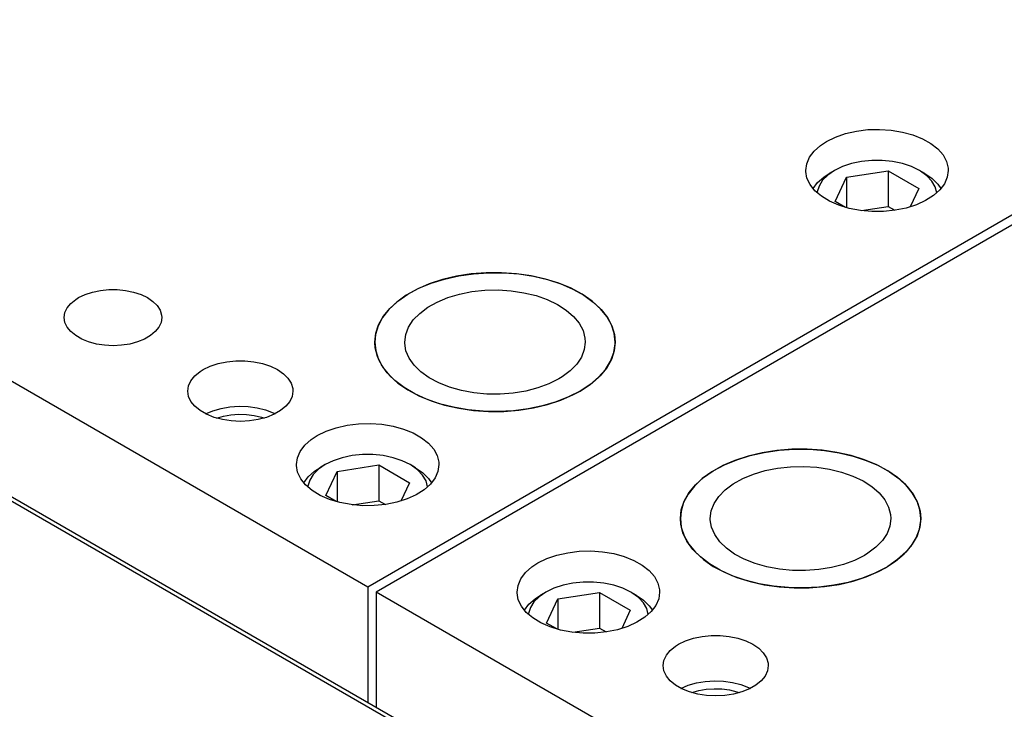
# Model space of a CAD drawing. Header units: inches. Extents: x 3 to 351, y 4 to 271.
# Tile 233 of 256: x 43.53 to 47.63, y 258.51 to 261.38. Entities that reach past the tile are written whole.
import ezdxf

# ---------------------------------------------------------------- set-up
doc = ezdxf.new("R2010")
doc.units = ezdxf.units.IN
doc.header["$LTSCALE"] = 0.5
doc.header["$MEASUREMENT"] = 0
doc.layers.add('DSS', color=7, linetype='Continuous')

msp = doc.modelspace()

# ---------------------------------------------------------------- linework, layer by layer
at = {"layer": 'DSS', "color": 9, "linetype": 'Continuous'}
for p, q in [((44.978, 259.0214), (35.4674, 264.5123)), ((51.6955, 262.8997), (44.978, 259.0214)), ((51.7309, 262.8793), (45.0134, 259.001)), ((46.9684, 260.9103), (47.0137, 260.9206)), ((47.0137, 260.9206), (47.0613, 260.9264)), ((47.0613, 260.9264), (47.1099, 260.9277)), ((47.1099, 260.9277), (47.1583, 260.9244)), ((47.1583, 260.9244), (47.2051, 260.9166)), ((47.2051, 260.9166), (47.249, 260.9045)), ((46.8642, 260.8611), (46.8894, 260.8777)), ((46.8894, 260.8777), (46.9266, 260.8958)), ((46.9266, 260.8958), (46.9684, 260.9103)), ((47.249, 260.9045), (47.2889, 260.8884)), ((47.2889, 260.8884), (47.3237, 260.8687)), ((46.8183, 260.8117), (46.8378, 260.8375)), ((46.8378, 260.8375), (46.8642, 260.8611)), ((47.3237, 260.8687), (47.3525, 260.846)), ((47.3525, 260.846), (47.3744, 260.821)), ((46.8065, 260.7845), (46.8183, 260.8117)), ((47.3744, 260.821), (47.389, 260.7941)), ((47.389, 260.7941), (47.3957, 260.7663)), ((46.8025, 260.7565), (46.8065, 260.7845)), ((46.8025, 260.7527), (46.8025, 260.7565)), ((46.8076, 260.7248), (46.8025, 260.7527)), ((47.3962, 260.7565), (47.3922, 260.7284)), ((47.3957, 260.7663), (47.3962, 260.7565)), ((46.8205, 260.6977), (46.8076, 260.7248)), ((47.3922, 260.7284), (47.3804, 260.7012)), ((46.8409, 260.6721), (46.8205, 260.6977)), ((46.8682, 260.6489), (46.8409, 260.6721)), ((47.3609, 260.6754), (47.3345, 260.6518)), ((47.3804, 260.7012), (47.3609, 260.6754)), ((46.9018, 260.6285), (46.8682, 260.6489)), ((46.9407, 260.6116), (46.9018, 260.6285)), ((47.3017, 260.631), (47.2634, 260.6136)), ((47.3345, 260.6518), (47.3017, 260.631)), ((46.9838, 260.5986), (46.9407, 260.6116)), ((47.0301, 260.5898), (46.9838, 260.5986)), ((47.0782, 260.5855), (47.0301, 260.5898)), ((47.1269, 260.5858), (47.0782, 260.5855)), ((47.1749, 260.5907), (47.1269, 260.5858)), ((47.2208, 260.6001), (47.1749, 260.5907)), ((47.2634, 260.6136), (47.2208, 260.6001)), ((45.2897, 260.3022), (45.2347, 260.2842)), ((45.2425, 260.2871), (45.2982, 260.3045)), ((45.3483, 260.316), (45.2897, 260.3022)), ((45.2982, 260.3045), (45.3571, 260.3177)), ((45.4094, 260.3255), (45.3483, 260.316)), ((45.3571, 260.3177), (45.4185, 260.3265)), ((45.4721, 260.3304), (45.4094, 260.3255)), ((45.4185, 260.3265), (45.4814, 260.3308)), ((45.5353, 260.3308), (45.4721, 260.3304)), ((45.4814, 260.3308), (45.5446, 260.3304)), ((45.5982, 260.3265), (45.5353, 260.3308)), ((45.5446, 260.3304), (45.6073, 260.3255)), ((45.6596, 260.3177), (45.5982, 260.3265)), ((45.6073, 260.3255), (45.6684, 260.316)), ((45.7186, 260.3045), (45.6596, 260.3177)), ((45.6684, 260.316), (45.727, 260.3022)), ((45.7742, 260.2871), (45.7186, 260.3045)), ((45.727, 260.3022), (45.782, 260.2842)), ((43.8315, 260.2504), (43.8648, 260.2574)), ((43.8648, 260.2574), (43.8997, 260.2609)), ((43.8997, 260.2609), (43.9351, 260.2609)), ((43.9351, 260.2609), (43.9699, 260.2574)), ((43.9699, 260.2574), (44.0032, 260.2504)), ((45.184, 260.2623), (45.1385, 260.237)), ((45.1448, 260.2409), (45.1911, 260.2658)), ((45.2347, 260.2842), (45.184, 260.2623)), ((45.1911, 260.2658), (45.2425, 260.2871)), ((45.4125, 260.2519), (45.4664, 260.2578)), ((45.4664, 260.2578), (45.5212, 260.259)), ((45.5212, 260.259), (45.5757, 260.2556)), ((45.5757, 260.2556), (45.6287, 260.2477)), ((45.8256, 260.2658), (45.7742, 260.2871)), ((45.782, 260.2842), (45.8327, 260.2623)), ((45.8719, 260.2409), (45.8256, 260.2658)), ((45.8327, 260.2623), (45.8783, 260.237)), ((43.7415, 260.2027), (43.7618, 260.2195)), ((43.7618, 260.2195), (43.7737, 260.227)), ((43.7737, 260.227), (43.8009, 260.2402)), ((43.8009, 260.2402), (43.8315, 260.2504)), ((44.0032, 260.2504), (44.0339, 260.2402)), ((44.0339, 260.2402), (44.061, 260.227)), ((44.061, 260.227), (44.0838, 260.2114)), ((45.1385, 260.237), (45.0989, 260.2085)), ((45.1043, 260.2129), (45.1448, 260.2409)), ((45.2675, 260.2087), (45.312, 260.2272)), ((45.312, 260.2272), (45.3607, 260.2417)), ((45.3607, 260.2417), (45.4125, 260.2519)), ((45.6287, 260.2477), (45.6792, 260.2354)), ((45.6792, 260.2354), (45.7261, 260.219)), ((45.7261, 260.219), (45.7684, 260.1988)), ((45.9124, 260.2129), (45.8719, 260.2409)), ((45.8783, 260.237), (45.9179, 260.2085)), ((43.7173, 260.1645), (43.7265, 260.1842)), ((43.7265, 260.1842), (43.7415, 260.2027)), ((44.0838, 260.2114), (44.1015, 260.1937)), ((44.1015, 260.1937), (44.1136, 260.1744)), ((44.1136, 260.1744), (44.1197, 260.1543)), ((45.0658, 260.1774), (45.0398, 260.1441)), ((45.0431, 260.1491), (45.0702, 260.1821)), ((45.0989, 260.2085), (45.0658, 260.1774)), ((45.0702, 260.1821), (45.1043, 260.2129)), ((45.1946, 260.1616), (45.228, 260.1867)), ((45.228, 260.1867), (45.2675, 260.2087)), ((45.7684, 260.1988), (45.8051, 260.1754)), ((45.8051, 260.1754), (45.8355, 260.149)), ((45.9465, 260.1821), (45.9124, 260.2129)), ((45.9179, 260.2085), (45.951, 260.1774)), ((45.9736, 260.1491), (45.9465, 260.1821)), ((45.951, 260.1774), (45.977, 260.1441)), ((43.7142, 260.1441), (43.7173, 260.1645)), ((43.7173, 260.1237), (43.7142, 260.1441)), ((44.1205, 260.1441), (44.1174, 260.1237)), ((44.1197, 260.1543), (44.1205, 260.1441)), ((45.0398, 260.1441), (45.0212, 260.1091)), ((45.0235, 260.1144), (45.0431, 260.1491)), ((45.1483, 260.1045), (45.1678, 260.134)), ((45.1678, 260.134), (45.1946, 260.1616)), ((45.8355, 260.149), (45.859, 260.1204)), ((45.9933, 260.1144), (45.9736, 260.1491)), ((45.977, 260.1441), (45.9955, 260.1091)), ((43.7265, 260.104), (43.7173, 260.1237)), ((43.7415, 260.0855), (43.7265, 260.104)), ((44.1082, 260.104), (44.0933, 260.0855)), ((44.1174, 260.1237), (44.1082, 260.104)), ((45.0212, 260.1091), (45.0104, 260.0731)), ((45.0115, 260.0785), (45.0235, 260.1144)), ((45.1364, 260.0736), (45.1483, 260.1045)), ((45.859, 260.1204), (45.875, 260.0902)), ((46.0052, 260.0785), (45.9933, 260.1144)), ((45.9955, 260.1091), (46.0063, 260.0731)), ((43.7618, 260.0687), (43.7415, 260.0855)), ((43.7868, 260.0543), (43.7618, 260.0687)), ((43.8158, 260.0425), (43.7868, 260.0543)), ((44.0479, 260.0543), (44.0189, 260.0425)), ((44.073, 260.0687), (44.0479, 260.0543)), ((44.0933, 260.0855), (44.073, 260.0687)), ((45.0075, 260.042), (45.0115, 260.0785)), ((45.0104, 260.0731), (45.0075, 260.042)), ((45.1324, 260.042), (45.1364, 260.0736)), ((45.875, 260.0902), (45.8832, 260.0589)), ((45.8832, 260.0589), (45.8844, 260.042)), ((46.0092, 260.042), (46.0052, 260.0785)), ((46.0063, 260.0731), (46.0092, 260.042)), ((43.8479, 260.0339), (43.8158, 260.0425)), ((43.8821, 260.0286), (43.8479, 260.0339)), ((43.9174, 260.0268), (43.8821, 260.0286)), ((43.9526, 260.0286), (43.9174, 260.0268)), ((43.9868, 260.0339), (43.9526, 260.0286)), ((44.0189, 260.0425), (43.9868, 260.0339)), ((45.0075, 260.042), (45.0115, 260.0056)), ((45.0092, 260.0187), (45.0075, 260.042)), ((45.0183, 259.9825), (45.0092, 260.0187)), ((45.1325, 260.0373), (45.1324, 260.042)), ((45.1376, 260.0058), (45.1325, 260.0373)), ((45.8804, 260.0105), (45.8685, 259.9796)), ((45.8844, 260.042), (45.8804, 260.0105)), ((46.0033, 259.9979), (46.009, 260.0342)), ((46.0092, 260.042), (46.0052, 260.0056)), ((46.009, 260.0342), (46.0092, 260.042)), ((45.0115, 260.0056), (45.0235, 259.9697)), ((45.0352, 259.9473), (45.0183, 259.9825)), ((45.0235, 259.9697), (45.0431, 259.935)), ((45.1507, 259.9751), (45.1376, 260.0058)), ((45.1714, 259.9457), (45.1507, 259.9751)), ((45.8685, 259.9796), (45.8489, 259.95)), ((45.9933, 259.9697), (45.9736, 259.935)), ((45.9897, 259.9622), (46.0033, 259.9979)), ((46.0052, 260.0056), (45.9933, 259.9697)), ((44.2801, 259.9191), (44.293, 259.9272)), ((44.293, 259.9272), (44.3222, 259.9414)), ((44.3222, 259.9414), (44.3553, 259.9524)), ((44.3553, 259.9524), (44.3911, 259.9599)), ((44.3911, 259.9599), (44.4286, 259.9637)), ((44.4286, 259.9637), (44.4668, 259.9637)), ((44.4668, 259.9637), (44.5043, 259.9599)), ((44.5043, 259.9599), (44.5402, 259.9524)), ((44.5402, 259.9524), (44.5732, 259.9414)), ((44.5732, 259.9414), (44.6024, 259.9272)), ((44.6024, 259.9272), (44.6269, 259.9103)), ((45.0596, 259.9136), (45.0352, 259.9473)), ((45.0431, 259.935), (45.0702, 259.902)), ((45.1992, 259.9185), (45.1714, 259.9457)), ((45.8489, 259.95), (45.8221, 259.9224)), ((45.9398, 259.8952), (45.9684, 259.9278)), ((45.9736, 259.935), (45.9465, 259.902)), ((45.9684, 259.9278), (45.9897, 259.9622)), ((44.2421, 259.8811), (44.2583, 259.9011)), ((44.2583, 259.9011), (44.2801, 259.9191)), ((44.6269, 259.9103), (44.646, 259.8913)), ((44.646, 259.8913), (44.659, 259.8706)), ((45.0912, 259.882), (45.0596, 259.9136)), ((45.0702, 259.902), (45.1043, 259.8712)), ((45.2336, 259.8938), (45.1992, 259.9185)), ((45.2738, 259.8724), (45.2336, 259.8938)), ((45.7742, 259.8885), (45.7328, 259.8678)), ((45.7887, 259.8973), (45.7742, 259.8885)), ((45.8221, 259.9224), (45.7887, 259.8973)), ((45.9043, 259.865), (45.9398, 259.8952)), ((45.9465, 259.902), (45.9124, 259.8712)), ((44.229, 259.8379), (44.2323, 259.8598)), ((44.2323, 259.8598), (44.2421, 259.8811)), ((44.659, 259.8706), (44.6656, 259.8489)), ((44.6656, 259.8489), (44.6665, 259.8379)), ((45.1295, 259.8529), (45.0912, 259.882)), ((45.1043, 259.8712), (45.1448, 259.8432)), ((45.1738, 259.8269), (45.1295, 259.8529)), ((45.319, 259.8545), (45.2738, 259.8724)), ((45.3683, 259.8406), (45.319, 259.8545)), ((45.6865, 259.8509), (45.6365, 259.8379)), ((45.7328, 259.8678), (45.6865, 259.8509)), ((45.8625, 259.8376), (45.9043, 259.865)), ((45.9124, 259.8712), (45.8719, 259.8432)), ((44.2323, 259.816), (44.229, 259.8379)), ((44.2421, 259.7947), (44.2323, 259.816)), ((44.6631, 259.816), (44.6533, 259.7947)), ((44.6665, 259.8379), (44.6631, 259.816)), ((45.1448, 259.8432), (45.1911, 259.8183)), ((45.2235, 259.8042), (45.1738, 259.8269)), ((45.1911, 259.8183), (45.2425, 259.797)), ((45.2777, 259.7854), (45.2235, 259.8042)), ((45.4205, 259.831), (45.3683, 259.8406)), ((45.4746, 259.8258), (45.4205, 259.831)), ((45.5294, 259.8253), (45.4746, 259.8258)), ((45.5837, 259.8294), (45.5294, 259.8253)), ((45.6365, 259.8379), (45.5837, 259.8294)), ((45.815, 259.8134), (45.7627, 259.7929)), ((45.782, 259.7999), (45.8327, 259.8217)), ((45.8625, 259.8376), (45.815, 259.8134)), ((45.8327, 259.8217), (45.8625, 259.8376)), ((45.8719, 259.8432), (45.8625, 259.8376)), ((44.2583, 259.7748), (44.2421, 259.7947)), ((44.2801, 259.7567), (44.2583, 259.7748)), ((44.3336, 259.7563), (44.3678, 259.7661)), ((44.3678, 259.7661), (44.4044, 259.7723)), ((44.4044, 259.7723), (44.4423, 259.7748)), ((44.4423, 259.7748), (44.4803, 259.7734)), ((44.4803, 259.7734), (44.5174, 259.7682)), ((44.5174, 259.7682), (44.5523, 259.7594)), ((44.6371, 259.7748), (44.6153, 259.7567)), ((44.6533, 259.7947), (44.6371, 259.7748)), ((45.2425, 259.797), (45.2982, 259.7796)), ((45.3356, 259.7706), (45.2777, 259.7854)), ((45.2982, 259.7796), (45.3571, 259.7664)), ((45.3962, 259.7602), (45.3356, 259.7706)), ((45.3571, 259.7664), (45.4185, 259.7576)), ((45.6467, 259.7641), (45.5849, 259.7563)), ((45.6073, 259.7586), (45.6684, 259.768)), ((45.7062, 259.7764), (45.6467, 259.7641)), ((45.6684, 259.768), (45.727, 259.7819)), ((45.7627, 259.7929), (45.7062, 259.7764)), ((45.727, 259.7819), (45.782, 259.7999)), ((44.3071, 259.7412), (44.2801, 259.7567)), ((44.303, 259.7432), (44.3336, 259.7563)), ((44.3383, 259.7285), (44.3071, 259.7412)), ((44.3729, 259.7192), (44.3383, 259.7285)), ((44.3481, 259.7255), (44.3771, 259.7341)), ((44.3771, 259.7341), (44.4084, 259.7396)), ((44.4084, 259.7396), (44.4408, 259.742)), ((44.4408, 259.742), (44.4735, 259.741)), ((44.4735, 259.741), (44.5053, 259.7368)), ((44.5053, 259.7368), (44.5354, 259.7295)), ((44.5571, 259.7285), (44.5225, 259.7192)), ((44.5354, 259.7295), (44.5474, 259.7255)), ((44.5523, 259.7594), (44.5841, 259.7473)), ((44.5883, 259.7412), (44.5571, 259.7285)), ((44.5841, 259.7473), (44.5924, 259.7432)), ((44.6153, 259.7567), (44.5883, 259.7412)), ((45.4586, 259.7543), (45.3962, 259.7602)), ((45.4185, 259.7576), (45.4814, 259.7533)), ((45.5219, 259.753), (45.4586, 259.7543)), ((45.4814, 259.7533), (45.5446, 259.7536)), ((45.5849, 259.7563), (45.5219, 259.753)), ((45.5446, 259.7536), (45.6073, 259.7586)), ((44.4097, 259.7135), (44.3729, 259.7192)), ((44.4477, 259.7116), (44.4097, 259.7135)), ((44.4857, 259.7135), (44.4477, 259.7116)), ((44.5225, 259.7192), (44.4857, 259.7135)), ((44.8053, 259.6711), (44.847, 259.6855)), ((44.847, 259.6855), (44.8923, 259.6958)), ((44.8923, 259.6958), (44.94, 259.7017)), ((44.94, 259.7017), (44.9886, 259.703)), ((44.9886, 259.703), (45.037, 259.6997)), ((45.037, 259.6997), (45.0837, 259.6919)), ((45.0837, 259.6919), (45.1277, 259.6798)), ((44.7429, 259.6364), (44.7681, 259.6529)), ((44.7681, 259.6529), (44.8053, 259.6711)), ((45.1277, 259.6798), (45.1676, 259.6637)), ((45.1676, 259.6637), (45.2024, 259.644)), ((45.2024, 259.644), (45.2311, 259.6213)), ((44.697, 259.587), (44.7165, 259.6128)), ((44.7165, 259.6128), (44.7429, 259.6364)), ((45.2311, 259.6213), (45.2531, 259.5962)), ((44.6812, 259.5317), (44.6852, 259.5597)), ((44.6852, 259.5597), (44.697, 259.587)), ((45.2531, 259.5962), (45.2677, 259.5694)), ((45.2677, 259.5694), (45.2744, 259.5416)), ((46.5625, 259.5673), (46.5075, 259.5493)), ((46.5153, 259.5522), (46.571, 259.5696)), ((46.6211, 259.5812), (46.5625, 259.5673)), ((46.571, 259.5696), (46.6299, 259.5828)), ((46.6822, 259.5906), (46.6211, 259.5812)), ((46.6299, 259.5828), (46.6913, 259.5917)), ((46.7449, 259.5956), (46.6822, 259.5906)), ((46.6913, 259.5917), (46.7542, 259.5959)), ((46.8081, 259.5959), (46.7449, 259.5956)), ((46.7542, 259.5959), (46.8174, 259.5956)), ((46.871, 259.5917), (46.8081, 259.5959)), ((46.8174, 259.5956), (46.8801, 259.5906)), ((46.9324, 259.5828), (46.871, 259.5917)), ((46.8801, 259.5906), (46.9412, 259.5812)), ((46.9914, 259.5696), (46.9324, 259.5828)), ((46.9412, 259.5812), (46.9998, 259.5673)), ((47.047, 259.5522), (46.9914, 259.5696)), ((46.9998, 259.5673), (47.0548, 259.5493)), ((44.6812, 259.528), (44.6812, 259.5317)), ((44.6863, 259.5), (44.6812, 259.528)), ((45.2749, 259.5317), (45.2709, 259.5037)), ((45.2744, 259.5416), (45.2749, 259.5317)), ((46.4568, 259.5275), (46.4113, 259.5021)), ((46.4176, 259.5061), (46.4639, 259.5309)), ((46.5075, 259.5493), (46.4568, 259.5275)), ((46.4639, 259.5309), (46.5153, 259.5522)), ((46.6335, 259.5068), (46.6853, 259.5171)), ((46.6853, 259.5171), (46.7392, 259.5229)), ((46.7392, 259.5229), (46.794, 259.5241)), ((46.794, 259.5241), (46.8485, 259.5208)), ((46.8485, 259.5208), (46.9015, 259.5128)), ((47.0984, 259.5309), (47.047, 259.5522)), ((47.0548, 259.5493), (47.1055, 259.5275)), ((47.1447, 259.5061), (47.0984, 259.5309)), ((47.1055, 259.5275), (47.1511, 259.5021)), ((44.6992, 259.4729), (44.6863, 259.5)), ((45.259, 259.4764), (45.2396, 259.4507)), ((45.2709, 259.5037), (45.259, 259.4764)), ((46.343, 259.4472), (46.3771, 259.478)), ((46.4113, 259.5021), (46.3716, 259.4736)), ((46.3771, 259.478), (46.4176, 259.5061)), ((46.5403, 259.4739), (46.5848, 259.4923)), ((46.5848, 259.4923), (46.6335, 259.5068)), ((46.9015, 259.5128), (46.952, 259.5006)), ((46.952, 259.5006), (46.9989, 259.4842)), ((46.9989, 259.4842), (47.0412, 259.464)), ((47.1852, 259.478), (47.1447, 259.5061)), ((47.1511, 259.5021), (47.1907, 259.4736)), ((47.2193, 259.4472), (47.1852, 259.478)), ((44.7196, 259.4474), (44.6992, 259.4729)), ((44.7469, 259.4241), (44.7196, 259.4474)), ((45.2396, 259.4507), (45.2131, 259.4271)), ((46.3386, 259.4425), (46.3125, 259.4092)), ((46.3159, 259.4142), (46.343, 259.4472)), ((46.3716, 259.4736), (46.3386, 259.4425)), ((46.4674, 259.4268), (46.5008, 259.4519)), ((46.5008, 259.4519), (46.5403, 259.4739)), ((47.0412, 259.464), (47.0779, 259.4405)), ((47.0779, 259.4405), (47.1083, 259.4142)), ((47.1907, 259.4736), (47.2237, 259.4425)), ((47.2464, 259.4142), (47.2193, 259.4472)), ((47.2237, 259.4425), (47.2498, 259.4092)), ((44.7805, 259.4038), (44.7469, 259.4241)), ((44.8194, 259.3869), (44.7805, 259.4038)), ((45.1803, 259.4063), (45.1421, 259.3889)), ((45.2131, 259.4271), (45.1803, 259.4063)), ((46.3125, 259.4092), (46.294, 259.3743)), ((46.2963, 259.3795), (46.3159, 259.4142)), ((46.4211, 259.3696), (46.4406, 259.3992)), ((46.4406, 259.3992), (46.4674, 259.4268)), ((47.1083, 259.4142), (47.1318, 259.3856)), ((47.2661, 259.3795), (47.2464, 259.4142)), ((47.2498, 259.4092), (47.2683, 259.3743)), ((44.8625, 259.3738), (44.8194, 259.3869)), ((44.9088, 259.3651), (44.8625, 259.3738)), ((44.9569, 259.3608), (44.9088, 259.3651)), ((45.0056, 259.3611), (44.9569, 259.3608)), ((45.0535, 259.366), (45.0056, 259.3611)), ((45.0995, 259.3753), (45.0535, 259.366)), ((45.1421, 259.3889), (45.0995, 259.3753)), ((46.294, 259.3743), (46.2832, 259.3383)), ((46.2843, 259.3436), (46.2963, 259.3795)), ((46.4092, 259.3388), (46.4211, 259.3696)), ((47.1318, 259.3856), (47.1478, 259.3553)), ((47.1478, 259.3553), (47.156, 259.3241)), ((47.278, 259.3436), (47.2661, 259.3795)), ((47.2683, 259.3743), (47.2791, 259.3383)), ((46.2803, 259.3072), (46.2843, 259.3436)), ((46.2832, 259.3383), (46.2803, 259.3072)), ((46.4052, 259.3072), (46.4092, 259.3388)), ((47.156, 259.3241), (47.1572, 259.3072)), ((47.282, 259.3072), (47.278, 259.3436)), ((47.2791, 259.3383), (47.282, 259.3072)), ((46.2803, 259.3072), (46.2843, 259.2707)), ((46.282, 259.2838), (46.2803, 259.3072)), ((46.291, 259.2477), (46.282, 259.2838)), ((46.2843, 259.2707), (46.2963, 259.2349)), ((46.4052, 259.3025), (46.4052, 259.3072)), ((46.4104, 259.2709), (46.4052, 259.3025)), ((46.4235, 259.2402), (46.4104, 259.2709)), ((47.1532, 259.2756), (47.1413, 259.2447)), ((47.1572, 259.3072), (47.1532, 259.2756)), ((47.278, 259.2707), (47.2661, 259.2349)), ((47.2761, 259.263), (47.2818, 259.2994)), ((47.282, 259.3072), (47.278, 259.2707)), ((47.2818, 259.2994), (47.282, 259.3072)), ((46.308, 259.2125), (46.291, 259.2477)), ((46.2963, 259.2349), (46.3159, 259.2001)), ((46.4442, 259.2109), (46.4235, 259.2402)), ((47.1413, 259.2447), (47.1217, 259.2152)), ((47.2661, 259.2349), (47.2464, 259.2001)), ((47.2625, 259.2273), (47.2761, 259.263)), ((46.3324, 259.1788), (46.308, 259.2125)), ((46.3159, 259.2001), (46.343, 259.1671)), ((46.472, 259.1836), (46.4442, 259.2109)), ((47.1217, 259.2152), (47.0949, 259.1876)), ((47.2126, 259.1604), (47.2412, 259.1929)), ((47.2464, 259.2001), (47.2193, 259.1671)), ((47.2412, 259.1929), (47.2625, 259.2273)), ((45.7245, 259.1404), (45.7663, 259.1548)), ((45.7663, 259.1548), (45.8116, 259.1651)), ((45.8116, 259.1651), (45.8592, 259.171)), ((45.8592, 259.171), (45.9078, 259.1723)), ((45.9078, 259.1723), (45.9562, 259.169)), ((45.9562, 259.169), (46.003, 259.1612)), ((46.003, 259.1612), (46.0469, 259.149)), ((46.0469, 259.149), (46.0868, 259.1329)), ((46.364, 259.1472), (46.3324, 259.1788)), ((46.343, 259.1671), (46.3771, 259.1364)), ((46.5064, 259.159), (46.472, 259.1836)), ((46.5466, 259.1375), (46.5064, 259.159)), ((47.047, 259.1537), (47.0056, 259.133)), ((47.0615, 259.1625), (47.047, 259.1537)), ((47.0949, 259.1876), (47.0615, 259.1625)), ((47.1771, 259.1301), (47.2126, 259.1604)), ((47.2193, 259.1671), (47.1852, 259.1364)), ((45.6622, 259.1057), (45.6874, 259.1222)), ((45.6874, 259.1222), (45.7245, 259.1404)), ((46.0868, 259.1329), (46.1216, 259.1133)), ((46.1216, 259.1133), (46.1504, 259.0906)), ((46.4023, 259.1181), (46.364, 259.1472)), ((46.3771, 259.1364), (46.4176, 259.1083)), ((46.4466, 259.092), (46.4023, 259.1181)), ((46.4176, 259.1083), (46.4639, 259.0834)), ((46.5918, 259.1196), (46.5466, 259.1375)), ((46.6411, 259.1057), (46.5918, 259.1196)), ((46.9593, 259.116), (46.9093, 259.1031)), ((47.0056, 259.133), (46.9593, 259.116)), ((47.1353, 259.1027), (47.1771, 259.1301)), ((47.1447, 259.1083), (47.1353, 259.1027)), ((47.1852, 259.1364), (47.1447, 259.1083)), ((45.6163, 259.0563), (45.6357, 259.0821)), ((45.6357, 259.0821), (45.6622, 259.1057)), ((46.1504, 259.0906), (46.1723, 259.0655)), ((46.1723, 259.0655), (46.1869, 259.0387)), ((46.4963, 259.0694), (46.4466, 259.092)), ((46.4639, 259.0834), (46.5153, 259.0621)), ((46.5505, 259.0505), (46.4963, 259.0694)), ((46.6933, 259.0961), (46.6411, 259.1057)), ((46.7474, 259.091), (46.6933, 259.0961)), ((46.8022, 259.0904), (46.7474, 259.091)), ((46.8565, 259.0945), (46.8022, 259.0904)), ((46.9093, 259.1031), (46.8565, 259.0945)), ((47.0878, 259.0786), (47.0355, 259.0581)), ((47.0548, 259.065), (47.1055, 259.0869)), ((47.1353, 259.1027), (47.0878, 259.0786)), ((47.1055, 259.0869), (47.1353, 259.1027)), ((45.6004, 259.001), (45.6044, 259.029)), ((45.6044, 259.029), (45.6163, 259.0563)), ((46.1869, 259.0387), (46.1937, 259.0108)), ((46.5153, 259.0621), (46.571, 259.0447)), ((46.6084, 259.0358), (46.5505, 259.0505)), ((46.571, 259.0447), (46.6299, 259.0315)), ((46.669, 259.0254), (46.6084, 259.0358)), ((46.6299, 259.0315), (46.6913, 259.0227)), ((46.7314, 259.0195), (46.669, 259.0254)), ((46.9194, 259.0293), (46.8577, 259.0214)), ((46.8801, 259.0237), (46.9412, 259.0332)), ((46.979, 259.0416), (46.9194, 259.0293)), ((46.9412, 259.0332), (46.9998, 259.047)), ((47.0355, 259.0581), (46.979, 259.0416)), ((46.9998, 259.047), (47.0548, 259.065)), ((44.978, 259.0214), (44.978, 258.5411)), ((51.943, 255.0002), (45.0134, 259.001)), ((45.0134, 259.001), (45.0134, 258.5207)), ((45.6005, 258.9973), (45.6004, 259.001)), ((45.6055, 258.9693), (45.6005, 258.9973)), ((46.1941, 259.001), (46.1902, 258.973)), ((46.1937, 259.0108), (46.1941, 259.001)), ((46.6913, 259.0227), (46.7542, 259.0185)), ((46.7947, 259.0181), (46.7314, 259.0195)), ((46.7542, 259.0185), (46.8174, 259.0188)), ((46.8577, 259.0214), (46.7947, 259.0181)), ((46.8174, 259.0188), (46.8801, 259.0237)), ((45.6184, 258.9422), (45.6055, 258.9693)), ((46.1783, 258.9457), (46.1589, 258.9199)), ((46.1902, 258.973), (46.1783, 258.9457)), ((45.6388, 258.9167), (45.6184, 258.9422)), ((45.6662, 258.8934), (45.6388, 258.9167)), ((46.1589, 258.9199), (46.1324, 258.8964)), ((45.6997, 258.8731), (45.6662, 258.8934)), ((45.7386, 258.8561), (45.6997, 258.8731)), ((46.0996, 258.8756), (46.0614, 258.8582)), ((46.1324, 258.8964), (46.0996, 258.8756)), ((45.7818, 258.8431), (45.7386, 258.8561)), ((45.828, 258.8343), (45.7818, 258.8431)), ((45.8761, 258.83), (45.828, 258.8343)), ((45.9248, 258.8303), (45.8761, 258.83)), ((45.9728, 258.8352), (45.9248, 258.8303)), ((46.0187, 258.8446), (45.9728, 258.8352)), ((46.0614, 258.8582), (46.0187, 258.8446)), ((46.371, 258.8168), (46.4085, 258.8206)), ((46.4085, 258.8206), (46.4467, 258.8206)), ((46.4467, 258.8206), (46.4842, 258.8168)), ((46.26, 258.776), (46.2729, 258.7841)), ((46.2729, 258.7841), (46.3021, 258.7983)), ((46.3021, 258.7983), (46.3352, 258.8093)), ((46.3352, 258.8093), (46.371, 258.8168)), ((46.4842, 258.8168), (46.5201, 258.8093)), ((46.5201, 258.8093), (46.5531, 258.7983)), ((46.5531, 258.7983), (46.5823, 258.7841)), ((46.5823, 258.7841), (46.6068, 258.7673)), ((46.2122, 258.7168), (46.222, 258.738)), ((46.222, 258.738), (46.2382, 258.758)), ((46.2382, 258.758), (46.26, 258.776)), ((46.6068, 258.7673), (46.6259, 258.7482)), ((46.6259, 258.7482), (46.6389, 258.7275)), ((46.2089, 258.6948), (46.2122, 258.7168)), ((46.6389, 258.7275), (46.6455, 258.7058)), ((46.6455, 258.7058), (46.6464, 258.6948)), ((46.2122, 258.6729), (46.2089, 258.6948)), ((46.222, 258.6516), (46.2122, 258.6729)), ((46.643, 258.6729), (46.6332, 258.6516)), ((46.6464, 258.6948), (46.643, 258.6729)), ((46.2382, 258.6317), (46.222, 258.6516)), ((46.26, 258.6136), (46.2382, 258.6317)), ((46.3135, 258.6132), (46.3477, 258.623)), ((46.3477, 258.623), (46.3843, 258.6292)), ((46.3843, 258.6292), (46.4222, 258.6317)), ((46.4222, 258.6317), (46.4602, 258.6303)), ((46.4602, 258.6303), (46.4973, 258.6251)), ((46.4973, 258.6251), (46.5322, 258.6163)), ((46.5322, 258.6163), (46.564, 258.6042)), ((46.617, 258.6317), (46.5952, 258.6136)), ((46.6332, 258.6516), (46.617, 258.6317)), ((46.287, 258.5981), (46.26, 258.6136)), ((46.2829, 258.6001), (46.3135, 258.6132)), ((46.3182, 258.5855), (46.287, 258.5981)), ((46.3528, 258.5761), (46.3182, 258.5855)), ((46.328, 258.5824), (46.357, 258.591)), ((46.3896, 258.5704), (46.3528, 258.5761)), ((46.357, 258.591), (46.3883, 258.5965)), ((46.3883, 258.5965), (46.4207, 258.5989)), ((46.4207, 258.5989), (46.4534, 258.5979)), ((46.4534, 258.5979), (46.4852, 258.5937)), ((46.5024, 258.5761), (46.4656, 258.5704)), ((46.4852, 258.5937), (46.5153, 258.5864)), ((46.537, 258.5855), (46.5024, 258.5761)), ((46.5153, 258.5864), (46.5273, 258.5824)), ((46.5682, 258.5981), (46.537, 258.5855)), ((46.564, 258.6042), (46.5723, 258.6001)), ((46.5952, 258.6136), (46.5682, 258.5981)), ((46.4276, 258.5685), (46.3896, 258.5704)), ((46.4656, 258.5704), (46.4276, 258.5685))]:
    msp.add_line(p, q, dxfattribs=at)
at = {"layer": 'DSS', "color": 132, "linetype": 'Continuous'}
for p, q in [((47.0347, 260.7938), (46.9937, 260.7852)), ((47.0776, 260.7982), (47.0347, 260.7938)), ((47.1211, 260.7982), (47.0776, 260.7982)), ((47.1641, 260.7938), (47.1211, 260.7982)), ((47.205, 260.7852), (47.1641, 260.7938)), ((46.9226, 260.7565), (46.8946, 260.7372)), ((46.9226, 260.7565), (46.9005, 260.7437)), ((46.956, 260.7726), (46.9226, 260.7565)), ((46.9226, 260.7565), (46.9226, 260.7565)), ((46.9937, 260.7852), (46.956, 260.7726)), ((46.9718, 260.7281), (47.1461, 260.755)), ((47.1461, 260.755), (47.2736, 260.6814)), ((47.1461, 260.755), (47.1461, 260.6064)), ((47.2428, 260.7726), (47.205, 260.7852)), ((47.2761, 260.7565), (47.2428, 260.7726)), ((47.2982, 260.7437), (47.2761, 260.7565)), ((47.2803, 260.754), (47.2761, 260.7565)), ((47.3075, 260.7344), (47.2803, 260.754)), ((46.8329, 260.6809), (46.8518, 260.706)), ((46.8518, 260.706), (46.8777, 260.7289)), ((46.8728, 260.7154), (46.8579, 260.6918)), ((46.8946, 260.7372), (46.8728, 260.7154)), ((46.8777, 260.7289), (46.9005, 260.7437)), ((46.9251, 260.6274), (46.9718, 260.7281)), ((46.9718, 260.7281), (46.9718, 260.6017)), ((47.2982, 260.7437), (47.3288, 260.7228)), ((47.3284, 260.7123), (47.3075, 260.7344)), ((47.3423, 260.6884), (47.3284, 260.7123)), ((47.3288, 260.7228), (47.3529, 260.6992)), ((46.8503, 260.667), (46.8499, 260.6636)), ((46.8579, 260.6918), (46.8503, 260.667)), ((47.2736, 260.6814), (47.2382, 260.605)), ((47.3488, 260.6636), (47.3423, 260.6884)), ((47.3529, 260.6992), (47.3658, 260.6809)), ((46.9677, 260.6028), (46.9251, 260.6274)), ((47.0347, 260.5892), (47.1461, 260.6064)), ((47.1461, 260.6064), (47.1736, 260.5905)), ((44.8724, 259.5605), (44.8346, 259.5479)), ((44.9133, 259.5691), (44.8724, 259.5605)), ((44.9562, 259.5734), (44.9133, 259.5691)), ((44.9998, 259.5734), (44.9562, 259.5734)), ((45.0427, 259.5691), (44.9998, 259.5734)), ((45.0837, 259.5605), (45.0427, 259.5691)), ((45.1214, 259.5479), (45.0837, 259.5605)), ((44.7564, 259.5041), (44.7792, 259.519)), ((44.8013, 259.5317), (44.7732, 259.5124)), ((44.8013, 259.5317), (44.7792, 259.519)), ((44.8346, 259.5479), (44.8013, 259.5317)), ((44.8013, 259.5317), (44.8013, 259.5317)), ((44.8505, 259.5033), (45.0247, 259.5303)), ((45.0247, 259.5303), (45.1523, 259.4566)), ((45.0247, 259.5303), (45.0247, 259.3817)), ((45.1548, 259.5317), (45.1214, 259.5479)), ((45.1769, 259.519), (45.1548, 259.5317)), ((45.1589, 259.5293), (45.1548, 259.5317)), ((45.1862, 259.5096), (45.1589, 259.5293)), ((45.1769, 259.519), (45.2075, 259.4981)), ((44.7116, 259.4561), (44.7305, 259.4812)), ((44.7305, 259.4812), (44.7564, 259.5041)), ((44.7515, 259.4907), (44.7366, 259.467)), ((44.7732, 259.5124), (44.7515, 259.4907)), ((44.8038, 259.4027), (44.8505, 259.5033)), ((44.8505, 259.5033), (44.8505, 259.377)), ((45.207, 259.4875), (45.1862, 259.5096)), ((45.221, 259.4637), (45.207, 259.4875)), ((45.2075, 259.4981), (45.2315, 259.4745)), ((44.729, 259.4422), (44.7285, 259.4388)), ((44.7366, 259.467), (44.729, 259.4422)), ((45.1523, 259.4566), (45.1168, 259.3802)), ((45.2275, 259.4388), (45.221, 259.4637)), ((45.2315, 259.4745), (45.2445, 259.4561)), ((44.8464, 259.3781), (44.8038, 259.4027)), ((44.9133, 259.3644), (45.0247, 259.3817)), ((45.0247, 259.3817), (45.0523, 259.3658)), ((45.7916, 259.0298), (45.7539, 259.0172)), ((45.8326, 259.0384), (45.7916, 259.0298)), ((45.8755, 259.0427), (45.8326, 259.0384)), ((45.9191, 259.0427), (45.8755, 259.0427)), ((45.962, 259.0384), (45.9191, 259.0427)), ((46.0029, 259.0298), (45.962, 259.0384)), ((46.0407, 259.0172), (46.0029, 259.0298)), ((45.6757, 258.9734), (45.6984, 258.9882)), ((45.7205, 259.001), (45.6925, 258.9817)), ((45.7205, 259.001), (45.6984, 258.9882)), ((45.7539, 259.0172), (45.7205, 259.001)), ((45.7205, 259.001), (45.7205, 259.001)), ((45.7697, 258.9726), (45.944, 258.9996)), ((45.944, 258.9996), (46.0715, 258.9259)), ((45.944, 258.9996), (45.944, 258.851)), ((46.0741, 259.001), (46.0407, 259.0172)), ((46.0961, 258.9882), (46.0741, 259.001)), ((46.0782, 258.9986), (46.0741, 259.001)), ((46.1054, 258.9789), (46.0782, 258.9986)), ((46.0961, 258.9882), (46.1267, 258.9673)), ((45.6308, 258.9254), (45.6497, 258.9505)), ((45.6497, 258.9505), (45.6757, 258.9734)), ((45.6707, 258.9599), (45.6558, 258.9363)), ((45.6925, 258.9817), (45.6707, 258.9599)), ((45.723, 258.872), (45.7697, 258.9726)), ((45.7697, 258.9726), (45.7697, 258.8462)), ((46.1263, 258.9568), (46.1054, 258.9789)), ((46.1402, 258.933), (46.1263, 258.9568)), ((46.1267, 258.9673), (46.1508, 258.9438)), ((46.1508, 258.9438), (46.1637, 258.9254)), ((45.6482, 258.9115), (45.6478, 258.9081)), ((45.6558, 258.9363), (45.6482, 258.9115)), ((46.0715, 258.9259), (46.0361, 258.8495)), ((46.1468, 258.9081), (46.1402, 258.933)), ((45.7656, 258.8474), (45.723, 258.872)), ((45.8326, 258.8337), (45.944, 258.851)), ((45.944, 258.851), (45.9715, 258.8351))]:
    msp.add_line(p, q, dxfattribs=at)
at = {"layer": 'DSS', "color": 96, "linetype": 'Continuous'}
msp.add_line((42.4576, 259.9794), (45.3616, 258.3027), dxfattribs=at)
at = {"layer": 'DSS', "color": 252, "linetype": 'Continuous'}
msp.add_line((45.3866, 258.3052), (42.4826, 259.9818), dxfattribs=at)

doc.saveas('drawing.dxf')
